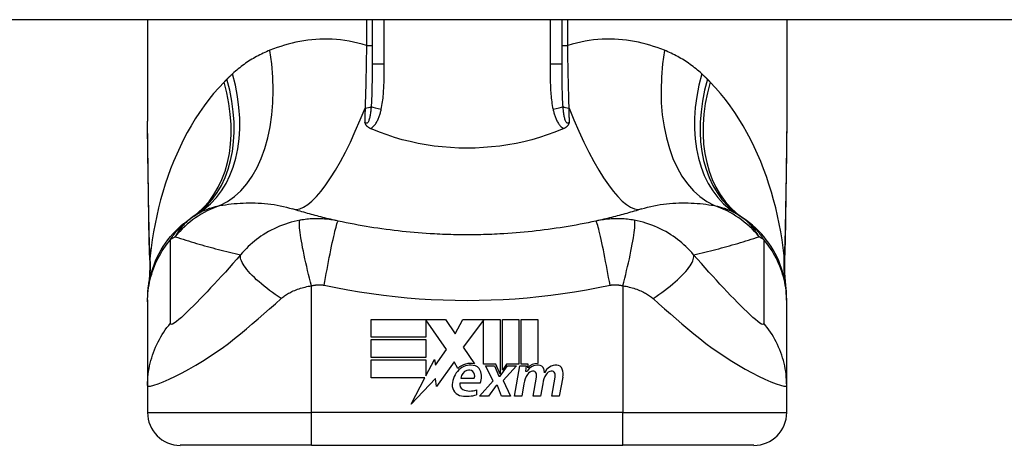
# Model space of a CAD drawing. Header units: inches. Extents: x 15 to 513, y 46 to 241.
# Tile 199 of 256: x 41.798 to 42.981, y 239.471 to 239.982. Entities that reach past the tile are written whole.
import ezdxf

# ---------------------------------------------------------------- set-up
doc = ezdxf.new("R2010")
doc.units = ezdxf.units.IN
doc.header["$MEASUREMENT"] = 0
doc.layers.add('Visible Edges(ANSI)', color=7, linetype='Continuous', lineweight=25)
doc.layers.add('Visible Tangent Edges(ANSI)', color=7, linetype='Continuous', lineweight=25)

msp = doc.modelspace()

# ---------------------------------------------------------------- linework, layer by layer
at = {"layer": 'Visible Edges(ANSI)'}
for p, q in [((69.1381, 239.982), (15.5331, 239.982)), ((41.9518, 239.982), (41.9518, 239.86)), ((42.2215, 239.982), (42.2215, 239.9286)), ((42.4498, 239.9286), (42.4498, 239.982)), ((42.7195, 239.982), (42.7195, 239.86)), ((41.9518, 239.6458), (41.9518, 239.6434)), ((41.9518, 239.6434), (41.9518, 239.543)), ((42.7195, 239.6434), (42.7195, 239.6458)), ((42.7195, 239.543), (42.7195, 239.6434)), ((42.2204, 239.6222), (42.3096, 239.6222)), ((42.2204, 239.6008), (42.2204, 239.6222)), ((42.2862, 239.6218), (42.2862, 239.6008)), ((42.3108, 239.586), (42.2862, 239.6218)), ((42.3096, 239.6222), (42.3213, 239.6048)), ((42.3213, 239.6048), (42.3306, 239.6222)), ((42.3306, 239.6222), (42.3752, 239.6222)), ((42.3552, 239.6213), (42.3308, 239.5887)), ((42.3552, 239.5683), (42.3552, 239.6213)), ((42.3752, 239.6222), (42.3752, 239.5565)), ((42.378, 239.5614), (42.378, 239.6222)), ((42.378, 239.6222), (42.3978, 239.6222)), ((42.3978, 239.6222), (42.3978, 239.5683)), ((42.4006, 239.5683), (42.4006, 239.6222)), ((42.4006, 239.6222), (42.4204, 239.6222)), ((42.4204, 239.6222), (42.4204, 239.5692)), ((42.2862, 239.6008), (42.2204, 239.6008)), ((42.2204, 239.5766), (42.2204, 239.598)), ((42.2204, 239.598), (42.2862, 239.598)), ((42.2862, 239.598), (42.2862, 239.5766)), ((42.2977, 239.5673), (42.3108, 239.586)), ((42.3308, 239.5887), (42.3446, 239.5688)), ((42.2862, 239.5766), (42.2204, 239.5766)), ((42.2204, 239.5736), (42.2862, 239.5736)), ((42.2204, 239.5522), (42.2204, 239.5736)), ((42.2862, 239.5544), (42.2964, 239.574)), ((42.2862, 239.5736), (42.2862, 239.5544)), ((42.2964, 239.574), (42.2977, 239.5673)), ((42.32, 239.5711), (42.299, 239.5417)), ((42.3246, 239.5634), (42.32, 239.5711)), ((42.3702, 239.5683), (42.3552, 239.5683)), ((42.367, 239.5486), (42.3578, 239.5664)), ((42.3578, 239.5664), (42.3686, 239.5664)), ((42.3686, 239.5664), (42.3738, 239.5541)), ((42.3752, 239.5565), (42.3702, 239.5683)), ((42.3752, 239.5541), (42.3841, 239.5664)), ((42.383, 239.5683), (42.378, 239.5614)), ((42.395, 239.5664), (42.3788, 239.5487)), ((42.3978, 239.5683), (42.383, 239.5683)), ((42.3841, 239.5664), (42.395, 239.5664)), ((42.3924, 239.53), (42.3988, 239.5664)), ((42.3988, 239.5664), (42.4064, 239.5664)), ((42.4088, 239.5683), (42.4006, 239.5683)), ((42.4064, 239.5664), (42.4058, 239.56)), ((42.4058, 239.56), (42.4077, 239.56)), ((42.4084, 239.5642), (42.4088, 239.5683)), ((42.285, 239.5522), (42.2204, 239.5522)), ((42.2685, 239.5204), (42.285, 239.5522)), ((42.2977, 239.5512), (42.2685, 239.5204)), ((42.299, 239.5417), (42.2977, 239.5512)), ((42.328, 239.5518), (42.344, 239.5518)), ((42.3506, 239.53), (42.367, 239.5486)), ((42.3738, 239.5541), (42.3752, 239.5541)), ((42.3788, 239.5487), (42.3878, 239.53)), ((42.415, 239.53), (42.419, 239.553)), ((42.4373, 239.53), (42.4414, 239.553)), ((42.4506, 239.5528), (42.4461, 239.53)), ((41.9518, 239.543), (41.9518, 239.5104)), ((42.3514, 239.5458), (42.327, 239.5458)), ((42.347, 239.5378), (42.347, 239.5318)), ((42.3704, 239.543), (42.3614, 239.53)), ((42.372, 239.543), (42.3704, 239.543)), ((42.377, 239.53), (42.372, 239.543)), ((42.4038, 239.545), (42.4012, 239.53)), ((42.4264, 239.545), (42.4238, 239.53)), ((42.7195, 239.5104), (42.7195, 239.543)), ((42.3614, 239.53), (42.3506, 239.53)), ((42.3878, 239.53), (42.377, 239.53)), ((42.4012, 239.53), (42.3924, 239.53)), ((42.4238, 239.53), (42.415, 239.53)), ((42.4461, 239.53), (42.4373, 239.53)), ((42.1486, 239.4711), (41.9911, 239.4711)), ((42.1486, 239.4711), (42.5226, 239.4711)), ((42.6801, 239.4711), (42.5226, 239.4711))]:
    msp.add_line(p, q, dxfattribs=at)
at = {"layer": 'Visible Edges(ANSI)', "flags": 128}
for points in [[(41.9532, 239.7414), (41.9527, 239.7716), (41.9523, 239.8015), (41.9519, 239.831), (41.9518, 239.86)], [(42.2197, 239.8512), (42.2192, 239.8514), (42.2187, 239.8516), (42.2183, 239.8518), (42.2179, 239.8521), (42.2175, 239.8524), (42.217, 239.8526), (42.2166, 239.8529), (42.2163, 239.8533), (42.2159, 239.8536), (42.2156, 239.8539), (42.2152, 239.8543), (42.2149, 239.8546), (42.2146, 239.855), (42.2144, 239.8554), (42.2141, 239.8557), (42.2139, 239.8561), (42.2137, 239.8565), (42.2135, 239.8569), (42.2134, 239.8572), (42.2132, 239.8576), (42.2131, 239.858), (42.2129, 239.8584), (42.2128, 239.8587), (42.2127, 239.8591)], [(42.4586, 239.8591), (42.4584, 239.8587), (42.4583, 239.8584), (42.4582, 239.858), (42.458, 239.8576), (42.4579, 239.8572), (42.4577, 239.8569), (42.4575, 239.8565), (42.4573, 239.8561), (42.4571, 239.8557), (42.4569, 239.8554), (42.4566, 239.855), (42.4563, 239.8546), (42.456, 239.8543), (42.4557, 239.8539), (42.4553, 239.8536), (42.455, 239.8533), (42.4546, 239.8529), (42.4542, 239.8526), (42.4538, 239.8524), (42.4534, 239.8521), (42.453, 239.8518), (42.4525, 239.8516), (42.4521, 239.8514), (42.4516, 239.8512)], [(42.7195, 239.86), (42.7193, 239.831), (42.719, 239.8015), (42.7185, 239.7716), (42.718, 239.7414)], [(42.2215, 239.8504), (42.2214, 239.8504), (42.2213, 239.8505), (42.2212, 239.8505), (42.2212, 239.8505), (42.2211, 239.8506), (42.221, 239.8506), (42.2209, 239.8506), (42.2209, 239.8507), (42.2208, 239.8507), (42.2207, 239.8507), (42.2206, 239.8508), (42.2206, 239.8508), (42.2205, 239.8508), (42.2204, 239.8509), (42.2203, 239.8509), (42.2203, 239.8509), (42.2202, 239.8509), (42.2201, 239.851), (42.22, 239.851), (42.22, 239.851), (42.2199, 239.8511), (42.2198, 239.8511), (42.2197, 239.8511), (42.2197, 239.8512)], [(42.4498, 239.8504), (42.4409, 239.8468), (42.4319, 239.8436), (42.4227, 239.8406), (42.4134, 239.8379), (42.4039, 239.8355), (42.3944, 239.8335), (42.3847, 239.8317), (42.3749, 239.8303), (42.3651, 239.8292), (42.3553, 239.8284), (42.3454, 239.8279), (42.3355, 239.8277), (42.3256, 239.8279), (42.3157, 239.8284), (42.3058, 239.8292), (42.296, 239.8303), (42.2863, 239.8318), (42.2767, 239.8335), (42.2672, 239.8356), (42.2578, 239.8379), (42.2485, 239.8406), (42.2394, 239.8436), (42.2303, 239.8468), (42.2215, 239.8504)], [(42.4516, 239.8512), (42.4515, 239.8511), (42.4514, 239.8511), (42.4514, 239.8511), (42.4513, 239.851), (42.4512, 239.851), (42.4511, 239.851), (42.4511, 239.8509), (42.451, 239.8509), (42.4509, 239.8509), (42.4508, 239.8509), (42.4508, 239.8508), (42.4507, 239.8508), (42.4506, 239.8508), (42.4505, 239.8507), (42.4505, 239.8507), (42.4504, 239.8507), (42.4503, 239.8506), (42.4502, 239.8506), (42.4502, 239.8506), (42.4501, 239.8505), (42.45, 239.8505), (42.45, 239.8505), (42.4499, 239.8504), (42.4498, 239.8504)], [(42.1809, 239.7403), (42.1785, 239.7408), (42.1762, 239.7414), (42.1738, 239.7419), (42.1715, 239.7424), (42.1692, 239.743), (42.1668, 239.7435), (42.1645, 239.7441), (42.1622, 239.7447), (42.1599, 239.7453), (42.1576, 239.7459), (42.1553, 239.7464), (42.153, 239.747), (42.1507, 239.7476), (42.1485, 239.7483), (42.1462, 239.7489), (42.144, 239.7495), (42.1417, 239.7501), (42.1395, 239.7508), (42.1372, 239.7514), (42.135, 239.7521), (42.1328, 239.7527), (42.1305, 239.7534), (42.1283, 239.7541), (42.1261, 239.7548)], [(42.5451, 239.7548), (42.5429, 239.7541), (42.5407, 239.7534), (42.5385, 239.7527), (42.5363, 239.7521), (42.534, 239.7514), (42.5318, 239.7508), (42.5296, 239.7501), (42.5273, 239.7495), (42.525, 239.7489), (42.5228, 239.7483), (42.5205, 239.7476), (42.5182, 239.747), (42.5159, 239.7464), (42.5137, 239.7459), (42.5114, 239.7453), (42.5091, 239.7447), (42.5067, 239.7441), (42.5044, 239.7435), (42.5021, 239.743), (42.4998, 239.7424), (42.4974, 239.7419), (42.4951, 239.7414), (42.4927, 239.7408), (42.4904, 239.7403)], [(41.9518, 239.6458), (41.9519, 239.6505), (41.9521, 239.6552), (41.9526, 239.6599), (41.9533, 239.6646), (41.9541, 239.6693), (41.9552, 239.674), (41.9564, 239.6787), (41.9579, 239.6833), (41.9595, 239.6879), (41.9614, 239.6925), (41.9634, 239.6969), (41.9656, 239.7013), (41.968, 239.7056), (41.9706, 239.7098), (41.9733, 239.7138), (41.9762, 239.7178), (41.9793, 239.7216), (41.9824, 239.7252), (41.9858, 239.7287), (41.9892, 239.7321), (41.9927, 239.7353), (41.9964, 239.7383), (42.0001, 239.7411), (42.0039, 239.7438)], [(41.9546, 239.6933), (41.9537, 239.7171), (41.9532, 239.7414)], [(42.2963, 239.7248), (42.2914, 239.725), (42.2865, 239.7254), (42.2817, 239.7257), (42.2768, 239.7261), (42.272, 239.7265), (42.2671, 239.7269), (42.2623, 239.7274), (42.2575, 239.7279), (42.2526, 239.7284), (42.2478, 239.729), (42.243, 239.7296), (42.2382, 239.7302), (42.2333, 239.7309), (42.2285, 239.7316), (42.2237, 239.7323), (42.2189, 239.7331), (42.2142, 239.7338), (42.2094, 239.7347), (42.2046, 239.7355), (42.1998, 239.7364), (42.1951, 239.7373), (42.1903, 239.7383), (42.1856, 239.7393), (42.1809, 239.7403)], [(42.4904, 239.7403), (42.4856, 239.7393), (42.4809, 239.7383), (42.4762, 239.7373), (42.4714, 239.7364), (42.4666, 239.7355), (42.4619, 239.7347), (42.4571, 239.7338), (42.4523, 239.7331), (42.4475, 239.7323), (42.4427, 239.7316), (42.4379, 239.7309), (42.4331, 239.7302), (42.4283, 239.7296), (42.4235, 239.729), (42.4186, 239.7284), (42.4138, 239.7279), (42.409, 239.7274), (42.4041, 239.7269), (42.3993, 239.7265), (42.3944, 239.7261), (42.3896, 239.7257), (42.3847, 239.7254), (42.3798, 239.725), (42.375, 239.7248)], [(42.7195, 239.6458), (42.7194, 239.6505), (42.7191, 239.6552), (42.7187, 239.6599), (42.718, 239.6646), (42.7171, 239.6693), (42.7161, 239.674), (42.7148, 239.6787), (42.7134, 239.6833), (42.7117, 239.6879), (42.7099, 239.6925), (42.7079, 239.6969), (42.7056, 239.7013), (42.7032, 239.7056), (42.7007, 239.7098), (42.6979, 239.7138), (42.695, 239.7178), (42.692, 239.7216), (42.6888, 239.7252), (42.6855, 239.7287), (42.6821, 239.7321), (42.6785, 239.7353), (42.6749, 239.7383), (42.6712, 239.7411), (42.6674, 239.7438)], [(42.718, 239.7414), (42.7175, 239.7171), (42.7167, 239.6933)], [(42.375, 239.7248), (42.3717, 239.7246), (42.3684, 239.7245), (42.3652, 239.7243), (42.3619, 239.7242), (42.3586, 239.7241), (42.3553, 239.724), (42.352, 239.7239), (42.3488, 239.7238), (42.3455, 239.7238), (42.3422, 239.7238), (42.3389, 239.7237), (42.3356, 239.7237), (42.3323, 239.7237), (42.3291, 239.7238), (42.3258, 239.7238), (42.3225, 239.7238), (42.3192, 239.7239), (42.3159, 239.724), (42.3127, 239.7241), (42.3094, 239.7242), (42.3061, 239.7243), (42.3028, 239.7245), (42.2995, 239.7246), (42.2963, 239.7248)], [(41.9546, 239.6933), (41.9545, 239.6782), (41.953, 239.663)], [(42.7167, 239.6933), (42.7167, 239.6782), (42.7182, 239.663)]]:
    msp.add_lwpolyline(points, dxfattribs=at)
at = {"layer": 'Visible Edges(ANSI)'}
for centre, radius, start, end in [((42.0729, 239.6479), 0.1181, 121.3001, 123.5208), ((42.5983, 239.6479), 0.1181, 56.4792, 58.6999), ((42.3356, 239.2513), 0.5938, 123.5208, 123.9621), ((42.3356, 239.2513), 0.5938, 56.0379, 56.4792), ((42.3442, 239.5426), 0.0265, 134.1684, 176.5646), ((42.3396, 239.5473), 0.022, 77.079, 133.1785), ((42.3396, 239.5473), 0.0199, 80.4085, 134.1684), ((42.3391, 239.5504), 0.0112, 109.3797, 172.9975), ((42.3378, 239.5541), 0.0073, 51.1652, 109.3797), ((42.3384, 239.5548), 0.00637, 331.4547, 51.1652), ((42.3421, 239.5569), 0.0101, 23.8445, 85.0802), ((42.3342, 239.5534), 0.0188, 336.1555, 23.8445), ((42.4212, 239.5514), 0.016, 89.4776, 147.4114), ((42.4152, 239.5517), 0.0084, 96.03, 147.5992), ((42.42, 239.5532), 0.016, 88.7952, 136.5849), ((42.4148, 239.5561), 0.004, 23.5571, 96.03), ((42.4213, 239.5606), 0.00676, 16.9928, 89.4776), ((42.4094, 239.557), 0.0192, 3.6169, 16.9928), ((42.4433, 239.551), 0.0164, 89.6788, 153.9508), ((42.4376, 239.5517), 0.0084, 96.1027, 147.6083), ((42.4372, 239.5561), 0.004, 23.5487, 96.1027), ((42.4433, 239.5604), 0.007, 18.4748, 89.6788), ((42.4317, 239.5565), 0.0192, 349, 18.4748), ((42.4343, 239.5396), 0.031, 147.5992, 170), ((42.4109, 239.5544), 0.0082, 350, 23.5571), ((42.457, 239.54), 0.031, 148.5584, 170.8257), ((42.4333, 239.5544), 0.0082, 349.9922, 23.5487), ((42.3309, 239.5434), 0.0132, 176.5646, 261.5605), ((42.3331, 239.544), 0.0064, 163.5261, 244.6784), ((42.3391, 239.5567), 0.0205, 244.6784, 292.5609), ((42.3349, 239.5704), 0.0405, 261.5605, 287.3343), ((41.9911, 239.5104), 0.0394, 180, 270), ((42.6801, 239.5104), 0.0394, 270, 0)]:
    msp.add_arc(centre, radius, start, end, dxfattribs=at)
at = {"layer": 'Visible Tangent Edges(ANSI)'}
for p, q in [((42.2147, 239.982), (42.2147, 239.951)), ((42.236, 239.9286), (42.236, 239.982)), ((42.4352, 239.982), (42.4352, 239.9286)), ((42.4565, 239.951), (42.4565, 239.982)), ((42.2147, 239.951), (42.2215, 239.951)), ((42.4498, 239.951), (42.4565, 239.951)), ((42.236, 239.9286), (42.2215, 239.9286)), ((42.4498, 239.9286), (42.4352, 239.9286)), ((42.1486, 239.5104), (42.1486, 239.6625)), ((42.5226, 239.6625), (42.5226, 239.5104)), ((41.9518, 239.5104), (42.1486, 239.5104)), ((42.5226, 239.5104), (42.1486, 239.5104)), ((42.1486, 239.4711), (42.1486, 239.5104)), ((42.5226, 239.4711), (42.5226, 239.5104)), ((42.5226, 239.5104), (42.7195, 239.5104))]:
    msp.add_line(p, q, dxfattribs=at)
at = {"layer": 'Visible Tangent Edges(ANSI)', "flags": 128}
for points in [[(42.2147, 239.951), (42.2095, 239.9526), (42.2043, 239.9539), (42.1992, 239.9551), (42.194, 239.9561), (42.1889, 239.957), (42.1837, 239.9576), (42.1786, 239.9581), (42.1736, 239.9584), (42.1686, 239.9586), (42.1636, 239.9586), (42.1587, 239.9585), (42.1538, 239.9582), (42.1489, 239.9578), (42.1441, 239.9573), (42.1393, 239.9566), (42.1346, 239.9558), (42.1299, 239.9548), (42.1253, 239.9538), (42.1207, 239.9526), (42.1161, 239.9513), (42.1117, 239.9499), (42.1073, 239.9485), (42.1029, 239.9469), (42.0986, 239.9452)], [(42.2147, 239.951), (42.2147, 239.9478), (42.2146, 239.9446), (42.2146, 239.9414), (42.2145, 239.9382), (42.2145, 239.935), (42.2144, 239.9318), (42.2144, 239.9286), (42.2143, 239.9254), (42.2142, 239.9222), (42.2142, 239.9191), (42.2141, 239.9159), (42.214, 239.9128), (42.214, 239.9096), (42.2139, 239.9065), (42.2138, 239.9034), (42.2138, 239.9003), (42.2137, 239.8972), (42.2136, 239.8941), (42.2135, 239.891), (42.2134, 239.8879), (42.2133, 239.8849), (42.2132, 239.8819), (42.2131, 239.8789), (42.213, 239.8759)], [(42.5726, 239.9452), (42.5684, 239.9469), (42.564, 239.9485), (42.5596, 239.9499), (42.5551, 239.9513), (42.5506, 239.9526), (42.546, 239.9538), (42.5414, 239.9548), (42.5367, 239.9558), (42.532, 239.9566), (42.5272, 239.9573), (42.5224, 239.9578), (42.5175, 239.9582), (42.5126, 239.9585), (42.5077, 239.9586), (42.5027, 239.9586), (42.4977, 239.9584), (42.4926, 239.9581), (42.4875, 239.9576), (42.4824, 239.957), (42.4773, 239.9561), (42.4721, 239.9551), (42.4669, 239.9539), (42.4617, 239.9526), (42.4565, 239.951)], [(42.4582, 239.8759), (42.4581, 239.8789), (42.458, 239.8819), (42.4579, 239.8849), (42.4578, 239.8879), (42.4578, 239.891), (42.4577, 239.8941), (42.4576, 239.8972), (42.4575, 239.9003), (42.4574, 239.9034), (42.4574, 239.9065), (42.4573, 239.9096), (42.4572, 239.9128), (42.4571, 239.9159), (42.4571, 239.9191), (42.457, 239.9222), (42.457, 239.9254), (42.4569, 239.9286), (42.4568, 239.9318), (42.4568, 239.935), (42.4567, 239.9382), (42.4567, 239.9414), (42.4566, 239.9446), (42.4566, 239.9478), (42.4565, 239.951)], [(42.0986, 239.9452), (42.0966, 239.9444), (42.0945, 239.9435), (42.0925, 239.9426), (42.0905, 239.9417), (42.0886, 239.9407), (42.0866, 239.9397), (42.0846, 239.9387), (42.0827, 239.9377), (42.0808, 239.9366), (42.0789, 239.9355), (42.077, 239.9344), (42.0751, 239.9332), (42.0732, 239.932), (42.0714, 239.9308), (42.0695, 239.9296), (42.0677, 239.9283), (42.0659, 239.927), (42.0641, 239.9256), (42.0624, 239.9243), (42.0606, 239.9229), (42.0589, 239.9215), (42.0572, 239.92), (42.0555, 239.9185), (42.0538, 239.917)], [(42.6174, 239.917), (42.6158, 239.9185), (42.6141, 239.92), (42.6124, 239.9215), (42.6106, 239.9229), (42.6089, 239.9243), (42.6071, 239.9256), (42.6053, 239.927), (42.6035, 239.9283), (42.6017, 239.9296), (42.5999, 239.9308), (42.598, 239.932), (42.5962, 239.9332), (42.5943, 239.9344), (42.5924, 239.9355), (42.5905, 239.9366), (42.5886, 239.9377), (42.5866, 239.9387), (42.5847, 239.9397), (42.5827, 239.9407), (42.5807, 239.9417), (42.5787, 239.9426), (42.5767, 239.9435), (42.5747, 239.9444), (42.5726, 239.9452)], [(42.2215, 239.9286), (42.2215, 239.9263), (42.2215, 239.9241), (42.2215, 239.9219), (42.2214, 239.9197), (42.2214, 239.9175), (42.2214, 239.9153), (42.2214, 239.9131), (42.2214, 239.9109), (42.2214, 239.9087), (42.2214, 239.9065), (42.2213, 239.9044), (42.2213, 239.9023), (42.2213, 239.9001), (42.2212, 239.898), (42.2212, 239.8959), (42.2211, 239.8938), (42.2211, 239.8917), (42.221, 239.8897), (42.2209, 239.8876), (42.2208, 239.8856), (42.2207, 239.8836), (42.2206, 239.8816), (42.2205, 239.8796), (42.2203, 239.8776)], [(42.2325, 239.8745), (42.2329, 239.8767), (42.2333, 239.8789), (42.2337, 239.8812), (42.234, 239.8834), (42.2343, 239.8857), (42.2346, 239.8879), (42.2348, 239.8902), (42.235, 239.8924), (42.2352, 239.8947), (42.2353, 239.8969), (42.2355, 239.8992), (42.2356, 239.9014), (42.2357, 239.9037), (42.2358, 239.906), (42.2358, 239.9082), (42.2359, 239.9105), (42.2359, 239.9127), (42.236, 239.915), (42.236, 239.9173), (42.236, 239.9195), (42.236, 239.9218), (42.236, 239.924), (42.236, 239.9263), (42.236, 239.9286)], [(42.4352, 239.9286), (42.4352, 239.9263), (42.4352, 239.924), (42.4352, 239.9218), (42.4353, 239.9195), (42.4353, 239.9173), (42.4353, 239.915), (42.4353, 239.9127), (42.4354, 239.9105), (42.4354, 239.9082), (42.4355, 239.906), (42.4356, 239.9037), (42.4357, 239.9014), (42.4358, 239.8992), (42.4359, 239.8969), (42.4361, 239.8947), (42.4362, 239.8924), (42.4364, 239.8902), (42.4367, 239.8879), (42.4369, 239.8857), (42.4372, 239.8834), (42.4375, 239.8812), (42.4379, 239.8789), (42.4383, 239.8767), (42.4388, 239.8745)], [(42.4509, 239.8776), (42.4508, 239.8796), (42.4506, 239.8816), (42.4505, 239.8836), (42.4504, 239.8856), (42.4503, 239.8876), (42.4503, 239.8897), (42.4502, 239.8917), (42.4501, 239.8938), (42.4501, 239.8959), (42.45, 239.898), (42.45, 239.9001), (42.4499, 239.9023), (42.4499, 239.9044), (42.4499, 239.9065), (42.4499, 239.9087), (42.4498, 239.9109), (42.4498, 239.9131), (42.4498, 239.9152), (42.4498, 239.9174), (42.4498, 239.9197), (42.4498, 239.9219), (42.4498, 239.9241), (42.4498, 239.9263), (42.4498, 239.9286)], [(42.0538, 239.917), (42.0535, 239.9167), (42.0532, 239.9165), (42.053, 239.9162), (42.0527, 239.9159), (42.0524, 239.9157), (42.0521, 239.9154), (42.0518, 239.9151), (42.0515, 239.9148), (42.0512, 239.9146), (42.0509, 239.9143), (42.0507, 239.914), (42.0504, 239.9138), (42.0501, 239.9135), (42.0498, 239.9132), (42.0495, 239.9129), (42.0492, 239.9127), (42.049, 239.9124), (42.0487, 239.9121), (42.0484, 239.9118), (42.0481, 239.9116), (42.0478, 239.9113), (42.0476, 239.911), (42.0473, 239.9107), (42.047, 239.9104)], [(42.6243, 239.9104), (42.624, 239.9107), (42.6237, 239.911), (42.6234, 239.9113), (42.6231, 239.9116), (42.6229, 239.9118), (42.6226, 239.9121), (42.6223, 239.9124), (42.622, 239.9127), (42.6217, 239.9129), (42.6214, 239.9132), (42.6212, 239.9135), (42.6209, 239.9138), (42.6206, 239.914), (42.6203, 239.9143), (42.62, 239.9146), (42.6197, 239.9148), (42.6195, 239.9151), (42.6192, 239.9154), (42.6189, 239.9157), (42.6186, 239.9159), (42.6183, 239.9162), (42.618, 239.9165), (42.6177, 239.9167), (42.6174, 239.917)], [(42.0437, 239.9071), (42.0373, 239.9003), (42.0311, 239.8933), (42.0252, 239.886), (42.0196, 239.8784), (42.0142, 239.8707), (42.009, 239.8628), (42.0041, 239.8547), (41.9994, 239.8464), (41.995, 239.838), (41.9908, 239.8294), (41.9868, 239.8206), (41.983, 239.8118), (41.9795, 239.8028), (41.9761, 239.7937), (41.973, 239.7845), (41.9701, 239.7751), (41.9674, 239.7657), (41.965, 239.7563), (41.9627, 239.7467), (41.9607, 239.7371), (41.9589, 239.7275), (41.9573, 239.7178), (41.9559, 239.7081), (41.9547, 239.6984)], [(42.047, 239.9104), (42.0469, 239.9103), (42.0467, 239.9102), (42.0466, 239.91), (42.0464, 239.9099), (42.0463, 239.9097), (42.0462, 239.9096), (42.046, 239.9095), (42.0459, 239.9093), (42.0457, 239.9092), (42.0456, 239.909), (42.0455, 239.9089), (42.0453, 239.9088), (42.0452, 239.9086), (42.045, 239.9085), (42.0449, 239.9083), (42.0448, 239.9082), (42.0446, 239.9081), (42.0445, 239.9079), (42.0444, 239.9078), (42.0442, 239.9076), (42.0441, 239.9075), (42.0439, 239.9073), (42.0438, 239.9072), (42.0437, 239.9071)], [(42.6276, 239.9071), (42.6275, 239.9072), (42.6273, 239.9073), (42.6272, 239.9075), (42.627, 239.9076), (42.6269, 239.9078), (42.6268, 239.9079), (42.6266, 239.9081), (42.6265, 239.9082), (42.6263, 239.9083), (42.6262, 239.9085), (42.6261, 239.9086), (42.6259, 239.9088), (42.6258, 239.9089), (42.6257, 239.909), (42.6255, 239.9092), (42.6254, 239.9093), (42.6252, 239.9095), (42.6251, 239.9096), (42.625, 239.9097), (42.6248, 239.9099), (42.6247, 239.91), (42.6245, 239.9102), (42.6244, 239.9103), (42.6243, 239.9104)], [(42.7166, 239.6984), (42.7154, 239.7081), (42.714, 239.7178), (42.7124, 239.7275), (42.7105, 239.7371), (42.7085, 239.7467), (42.7063, 239.7563), (42.7038, 239.7657), (42.7011, 239.7751), (42.6982, 239.7844), (42.6951, 239.7937), (42.6918, 239.8028), (42.6883, 239.8117), (42.6845, 239.8206), (42.6805, 239.8293), (42.6763, 239.8379), (42.6718, 239.8464), (42.6672, 239.8546), (42.6622, 239.8628), (42.6571, 239.8707), (42.6517, 239.8784), (42.646, 239.886), (42.6401, 239.8933), (42.634, 239.9003), (42.6276, 239.9071)], [(42.2203, 239.8776), (42.2202, 239.8763), (42.2201, 239.8749), (42.22, 239.8735), (42.2198, 239.8722), (42.2196, 239.8709), (42.2195, 239.8696), (42.2193, 239.8683), (42.2191, 239.867), (42.2189, 239.8658), (42.2186, 239.8647), (42.2183, 239.8636), (42.2181, 239.8625), (42.2177, 239.8615), (42.2174, 239.8605), (42.217, 239.8597), (42.2166, 239.8589), (42.2162, 239.8584), (42.2157, 239.8579), (42.2152, 239.8577), (42.2147, 239.8576), (42.2142, 239.8577), (42.2137, 239.858), (42.2132, 239.8585), (42.2127, 239.8591)], [(42.213, 239.8759), (42.213, 239.8752), (42.213, 239.8745), (42.213, 239.8737), (42.213, 239.873), (42.213, 239.8723), (42.213, 239.8716), (42.2129, 239.8709), (42.2129, 239.8702), (42.2129, 239.8695), (42.2129, 239.8688), (42.2129, 239.8681), (42.2129, 239.8674), (42.2129, 239.8667), (42.2128, 239.866), (42.2128, 239.8653), (42.2128, 239.8647), (42.2128, 239.864), (42.2128, 239.8633), (42.2128, 239.8626), (42.2128, 239.8619), (42.2127, 239.8612), (42.2127, 239.8605), (42.2127, 239.8598), (42.2127, 239.8591)], [(42.2197, 239.8512), (42.2206, 239.8518), (42.2215, 239.8524), (42.2224, 239.8532), (42.2232, 239.854), (42.224, 239.8548), (42.2247, 239.8557), (42.2254, 239.8566), (42.2261, 239.8575), (42.2267, 239.8585), (42.2272, 239.8595), (42.2277, 239.8605), (42.2282, 239.8615), (42.2287, 239.8625), (42.2292, 239.8636), (42.2296, 239.8647), (42.23, 239.8657), (42.2304, 239.8668), (42.2307, 239.8679), (42.2311, 239.869), (42.2314, 239.8701), (42.2317, 239.8712), (42.232, 239.8723), (42.2322, 239.8734), (42.2325, 239.8745)], [(42.4388, 239.8745), (42.439, 239.8734), (42.4393, 239.8723), (42.4396, 239.8712), (42.4399, 239.8701), (42.4402, 239.869), (42.4405, 239.8679), (42.4409, 239.8668), (42.4413, 239.8657), (42.4417, 239.8647), (42.4421, 239.8636), (42.4425, 239.8625), (42.443, 239.8615), (42.4435, 239.8605), (42.444, 239.8595), (42.4446, 239.8585), (42.4452, 239.8575), (42.4458, 239.8566), (42.4465, 239.8557), (42.4472, 239.8548), (42.448, 239.854), (42.4488, 239.8532), (42.4497, 239.8524), (42.4506, 239.8518), (42.4516, 239.8512)], [(42.4586, 239.8591), (42.4581, 239.8585), (42.4576, 239.858), (42.4571, 239.8577), (42.4566, 239.8576), (42.4561, 239.8577), (42.4556, 239.8579), (42.4551, 239.8584), (42.4547, 239.8589), (42.4542, 239.8597), (42.4539, 239.8605), (42.4535, 239.8615), (42.4532, 239.8625), (42.4529, 239.8636), (42.4526, 239.8647), (42.4524, 239.8658), (42.4522, 239.867), (42.452, 239.8683), (42.4518, 239.8696), (42.4516, 239.8709), (42.4514, 239.8722), (42.4513, 239.8735), (42.4512, 239.8749), (42.451, 239.8763), (42.4509, 239.8776)], [(42.4586, 239.8591), (42.4585, 239.8598), (42.4585, 239.8605), (42.4585, 239.8612), (42.4585, 239.8619), (42.4585, 239.8626), (42.4585, 239.8633), (42.4585, 239.864), (42.4584, 239.8647), (42.4584, 239.8653), (42.4584, 239.866), (42.4584, 239.8667), (42.4584, 239.8674), (42.4584, 239.8681), (42.4584, 239.8688), (42.4583, 239.8695), (42.4583, 239.8702), (42.4583, 239.8709), (42.4583, 239.8716), (42.4583, 239.8723), (42.4583, 239.873), (42.4583, 239.8737), (42.4582, 239.8745), (42.4582, 239.8752), (42.4582, 239.8759)], [(41.9534, 239.742), (41.9533, 239.7471), (41.9532, 239.7521), (41.9531, 239.7571), (41.953, 239.7621), (41.953, 239.7671), (41.9529, 239.7721), (41.9528, 239.7771), (41.9527, 239.782), (41.9526, 239.787), (41.9525, 239.7919), (41.9524, 239.7969), (41.9523, 239.8018), (41.9523, 239.8067), (41.9522, 239.8116), (41.9521, 239.8165), (41.9521, 239.8214), (41.952, 239.8263), (41.9519, 239.8312), (41.9519, 239.836), (41.9518, 239.8408), (41.9518, 239.8456), (41.9518, 239.8505), (41.9518, 239.8552), (41.9518, 239.86)], [(42.7195, 239.86), (42.7195, 239.8552), (42.7195, 239.8505), (42.7194, 239.8456), (42.7194, 239.8408), (42.7194, 239.836), (42.7193, 239.8312), (42.7193, 239.8263), (42.7192, 239.8214), (42.7191, 239.8165), (42.7191, 239.8116), (42.719, 239.8067), (42.7189, 239.8018), (42.7188, 239.7969), (42.7187, 239.7919), (42.7187, 239.787), (42.7186, 239.782), (42.7185, 239.7771), (42.7184, 239.7721), (42.7183, 239.7671), (42.7182, 239.7621), (42.7181, 239.7571), (42.718, 239.7521), (42.7179, 239.7471), (42.7179, 239.742)], [(42.0386, 239.7588), (42.042, 239.7594), (42.0454, 239.7599), (42.0488, 239.7604), (42.0523, 239.7608), (42.0558, 239.7612), (42.0593, 239.7615), (42.0629, 239.7617), (42.0665, 239.7619), (42.0701, 239.7621), (42.0738, 239.7621), (42.0774, 239.7621), (42.0811, 239.762), (42.0848, 239.7619), (42.0886, 239.7617), (42.0923, 239.7614), (42.0961, 239.761), (42.0999, 239.7605), (42.1037, 239.76), (42.1074, 239.7593), (42.1112, 239.7586), (42.115, 239.7578), (42.1187, 239.7569), (42.1224, 239.7559), (42.1261, 239.7548)], [(42.5451, 239.7548), (42.5488, 239.7559), (42.5525, 239.7569), (42.5563, 239.7578), (42.56, 239.7586), (42.5638, 239.7593), (42.5676, 239.76), (42.5714, 239.7605), (42.5752, 239.761), (42.5789, 239.7614), (42.5827, 239.7617), (42.5864, 239.7619), (42.5901, 239.762), (42.5938, 239.7621), (42.5975, 239.7621), (42.6011, 239.7621), (42.6048, 239.7619), (42.6084, 239.7617), (42.6119, 239.7615), (42.6155, 239.7612), (42.619, 239.7608), (42.6225, 239.7604), (42.6259, 239.7599), (42.6293, 239.7594), (42.6326, 239.7588)], [(42.0116, 239.7488), (42.0125, 239.7494), (42.0135, 239.7499), (42.0145, 239.7505), (42.0155, 239.751), (42.0165, 239.7515), (42.0175, 239.752), (42.0186, 239.7525), (42.0196, 239.753), (42.0207, 239.7534), (42.0218, 239.7539), (42.0229, 239.7543), (42.024, 239.7547), (42.0251, 239.7552), (42.0263, 239.7556), (42.0275, 239.7559), (42.0286, 239.7563), (42.0298, 239.7567), (42.031, 239.757), (42.0323, 239.7573), (42.0335, 239.7577), (42.0348, 239.758), (42.036, 239.7583), (42.0373, 239.7585), (42.0386, 239.7588)], [(42.6326, 239.7588), (42.6339, 239.7585), (42.6352, 239.7583), (42.6365, 239.758), (42.6377, 239.7577), (42.639, 239.7573), (42.6402, 239.757), (42.6414, 239.7567), (42.6426, 239.7563), (42.6438, 239.7559), (42.645, 239.7556), (42.6461, 239.7552), (42.6472, 239.7547), (42.6484, 239.7543), (42.6495, 239.7539), (42.6506, 239.7534), (42.6516, 239.753), (42.6527, 239.7525), (42.6537, 239.752), (42.6548, 239.7515), (42.6558, 239.751), (42.6568, 239.7505), (42.6578, 239.7499), (42.6587, 239.7494), (42.6597, 239.7488)], [(41.9532, 239.7414), (41.9532, 239.7415), (41.9532, 239.7415), (41.9532, 239.7415), (41.9532, 239.7415), (41.9532, 239.7416), (41.9532, 239.7416), (41.9532, 239.7416), (41.9532, 239.7416), (41.9533, 239.7417), (41.9533, 239.7417), (41.9533, 239.7417), (41.9533, 239.7417), (41.9533, 239.7418), (41.9533, 239.7418), (41.9533, 239.7418), (41.9533, 239.7418), (41.9533, 239.7419), (41.9533, 239.7419), (41.9533, 239.7419), (41.9533, 239.7419), (41.9534, 239.742), (41.9534, 239.742), (41.9534, 239.742), (41.9534, 239.742)], [(41.9547, 239.6984), (41.9546, 239.7002), (41.9545, 239.702), (41.9545, 239.7037), (41.9544, 239.7055), (41.9543, 239.7073), (41.9542, 239.7091), (41.9542, 239.7109), (41.9541, 239.7127), (41.9541, 239.7145), (41.954, 239.7164), (41.9539, 239.7182), (41.9539, 239.72), (41.9538, 239.7218), (41.9538, 239.7236), (41.9537, 239.7255), (41.9537, 239.7273), (41.9536, 239.7291), (41.9536, 239.731), (41.9536, 239.7328), (41.9535, 239.7346), (41.9535, 239.7365), (41.9535, 239.7383), (41.9534, 239.7402), (41.9534, 239.742)], [(41.9793, 239.718), (41.9803, 239.7195), (41.9813, 239.7209), (41.9823, 239.7224), (41.9833, 239.7237), (41.9843, 239.7251), (41.9853, 239.7264), (41.9863, 239.7276), (41.9873, 239.7288), (41.9884, 239.73), (41.9894, 239.7311), (41.9904, 239.7322), (41.9914, 239.7333), (41.9924, 239.7343), (41.9935, 239.7353), (41.9945, 239.7363), (41.9955, 239.7373), (41.9966, 239.7382), (41.9976, 239.7391), (41.9986, 239.7399), (41.9997, 239.7407), (42.0007, 239.7415), (42.0018, 239.7423), (42.0028, 239.7431), (42.0039, 239.7438)], [(42.0077, 239.7463), (42.0063, 239.7454), (42.005, 239.7445), (42.0037, 239.7435), (42.0025, 239.7426), (42.0013, 239.7416), (42.0002, 239.7406), (41.999, 239.7396), (41.998, 239.7386), (41.9969, 239.7376), (41.9959, 239.7365), (41.995, 239.7355), (41.994, 239.7345), (41.9931, 239.7334), (41.9922, 239.7324), (41.9914, 239.7313), (41.9906, 239.7302), (41.9898, 239.7292), (41.989, 239.7281), (41.9883, 239.727), (41.9876, 239.7259), (41.9869, 239.7248), (41.9862, 239.7237), (41.9856, 239.7226), (41.985, 239.7215)], [(42.1349, 239.7412), (42.1313, 239.7406), (42.1278, 239.7398), (42.1243, 239.7389), (42.1208, 239.7378), (42.1173, 239.7367), (42.1138, 239.7355), (42.1104, 239.7341), (42.107, 239.7327), (42.1037, 239.7311), (42.1004, 239.7295), (42.0971, 239.7277), (42.0938, 239.7258), (42.0907, 239.7238), (42.088, 239.722), (42.0853, 239.7201), (42.0827, 239.7182), (42.0802, 239.7162), (42.0777, 239.7141), (42.0752, 239.7119), (42.0728, 239.7097), (42.0705, 239.7073), (42.0681, 239.7049), (42.0659, 239.7024), (42.0636, 239.6998)], [(42.1486, 239.6625), (42.1475, 239.667), (42.1463, 239.6716), (42.1451, 239.6763), (42.144, 239.6809), (42.1429, 239.6857), (42.1418, 239.6903), (42.1408, 239.695), (42.1398, 239.6995), (42.1389, 239.704), (42.138, 239.7083), (42.1373, 239.7124), (42.1366, 239.7163), (42.1359, 239.72), (42.1354, 239.7235), (42.1349, 239.7266), (42.1346, 239.7295), (42.1343, 239.732), (42.1342, 239.7343), (42.1341, 239.7362), (42.1341, 239.7378), (42.1342, 239.7391), (42.1343, 239.7401), (42.1346, 239.7408), (42.1349, 239.7412)], [(42.1809, 239.7403), (42.1791, 239.7407), (42.1773, 239.741), (42.1755, 239.7414), (42.1736, 239.7417), (42.1718, 239.7419), (42.17, 239.7422), (42.1681, 239.7424), (42.1663, 239.7426), (42.1644, 239.7427), (42.1626, 239.7428), (42.1607, 239.7429), (42.1588, 239.743), (42.1569, 239.743), (42.155, 239.7431), (42.1531, 239.743), (42.1512, 239.743), (42.1492, 239.7429), (42.1471, 239.7428), (42.1451, 239.7426), (42.1431, 239.7424), (42.1411, 239.7422), (42.139, 239.7419), (42.137, 239.7416), (42.1349, 239.7412)], [(42.164, 239.6632), (42.1648, 239.6678), (42.1656, 239.6725), (42.1665, 239.6773), (42.1674, 239.6822), (42.1683, 239.687), (42.1692, 239.6918), (42.1701, 239.6965), (42.1711, 239.7011), (42.172, 239.7056), (42.1729, 239.71), (42.1737, 239.7141), (42.1746, 239.718), (42.1754, 239.7216), (42.1762, 239.725), (42.1769, 239.728), (42.1776, 239.7307), (42.1782, 239.7331), (42.1787, 239.7351), (42.1792, 239.7368), (42.1797, 239.7381), (42.1801, 239.7391), (42.1804, 239.7398), (42.1807, 239.7402), (42.1809, 239.7403)], [(42.5364, 239.7412), (42.5343, 239.7416), (42.5322, 239.7419), (42.5302, 239.7422), (42.5282, 239.7424), (42.5261, 239.7426), (42.5241, 239.7428), (42.5221, 239.7429), (42.5201, 239.743), (42.5181, 239.743), (42.5162, 239.7431), (42.5143, 239.743), (42.5124, 239.743), (42.5106, 239.7429), (42.5087, 239.7428), (42.5068, 239.7427), (42.505, 239.7426), (42.5031, 239.7424), (42.5013, 239.7422), (42.4995, 239.7419), (42.4976, 239.7417), (42.4958, 239.7414), (42.494, 239.741), (42.4922, 239.7407), (42.4904, 239.7403)], [(42.5073, 239.6632), (42.5065, 239.6678), (42.5056, 239.6725), (42.5048, 239.6773), (42.5039, 239.6822), (42.503, 239.687), (42.502, 239.6918), (42.5011, 239.6965), (42.5002, 239.7011), (42.4993, 239.7056), (42.4984, 239.71), (42.4975, 239.7141), (42.4967, 239.718), (42.4959, 239.7216), (42.4951, 239.725), (42.4944, 239.728), (42.4937, 239.7307), (42.4931, 239.7331), (42.4925, 239.7351), (42.492, 239.7368), (42.4916, 239.7381), (42.4912, 239.7391), (42.4909, 239.7398), (42.4906, 239.7402), (42.4904, 239.7403)], [(42.5226, 239.6625), (42.5238, 239.667), (42.525, 239.6716), (42.5261, 239.6763), (42.5272, 239.6809), (42.5283, 239.6857), (42.5294, 239.6903), (42.5305, 239.695), (42.5314, 239.6995), (42.5324, 239.704), (42.5332, 239.7083), (42.534, 239.7124), (42.5347, 239.7163), (42.5353, 239.72), (42.5359, 239.7235), (42.5363, 239.7266), (42.5367, 239.7295), (42.5369, 239.732), (42.5371, 239.7343), (42.5372, 239.7362), (42.5372, 239.7378), (42.5371, 239.7391), (42.5369, 239.7401), (42.5367, 239.7408), (42.5364, 239.7412)], [(42.6076, 239.6998), (42.6054, 239.7024), (42.6031, 239.7049), (42.6008, 239.7073), (42.5984, 239.7097), (42.596, 239.7119), (42.5936, 239.7141), (42.5911, 239.7162), (42.5885, 239.7182), (42.5859, 239.7201), (42.5833, 239.722), (42.5805, 239.7238), (42.5775, 239.7258), (42.5742, 239.7277), (42.5709, 239.7295), (42.5676, 239.7311), (42.5642, 239.7327), (42.5608, 239.7341), (42.5574, 239.7355), (42.554, 239.7367), (42.5505, 239.7378), (42.547, 239.7389), (42.5434, 239.7398), (42.5399, 239.7406), (42.5364, 239.7412)], [(42.6862, 239.7215), (42.6856, 239.7226), (42.685, 239.7237), (42.6844, 239.7248), (42.6837, 239.7259), (42.683, 239.727), (42.6822, 239.7281), (42.6815, 239.7292), (42.6807, 239.7302), (42.6799, 239.7313), (42.679, 239.7324), (42.6781, 239.7334), (42.6772, 239.7345), (42.6763, 239.7355), (42.6753, 239.7365), (42.6743, 239.7376), (42.6733, 239.7386), (42.6722, 239.7396), (42.6711, 239.7406), (42.6699, 239.7416), (42.6687, 239.7426), (42.6675, 239.7435), (42.6662, 239.7445), (42.6649, 239.7454), (42.6636, 239.7463)], [(42.6674, 239.7438), (42.6684, 239.7431), (42.6695, 239.7423), (42.6705, 239.7415), (42.6716, 239.7407), (42.6726, 239.7399), (42.6736, 239.7391), (42.6747, 239.7382), (42.6757, 239.7373), (42.6768, 239.7363), (42.6778, 239.7353), (42.6788, 239.7343), (42.6798, 239.7333), (42.6809, 239.7322), (42.6819, 239.7311), (42.6829, 239.73), (42.6839, 239.7288), (42.6849, 239.7276), (42.6859, 239.7264), (42.6869, 239.7251), (42.6879, 239.7237), (42.6889, 239.7224), (42.6899, 239.7209), (42.6909, 239.7195), (42.6919, 239.718)], [(42.7179, 239.742), (42.7178, 239.7402), (42.7178, 239.7383), (42.7178, 239.7365), (42.7177, 239.7346), (42.7177, 239.7328), (42.7176, 239.731), (42.7176, 239.7291), (42.7176, 239.7273), (42.7175, 239.7255), (42.7175, 239.7236), (42.7174, 239.7218), (42.7174, 239.72), (42.7173, 239.7182), (42.7173, 239.7164), (42.7172, 239.7145), (42.7171, 239.7127), (42.7171, 239.7109), (42.717, 239.7091), (42.7169, 239.7073), (42.7169, 239.7055), (42.7168, 239.7037), (42.7167, 239.702), (42.7166, 239.7002), (42.7166, 239.6984)], [(42.718, 239.7414), (42.718, 239.7415), (42.718, 239.7415), (42.718, 239.7415), (42.718, 239.7415), (42.718, 239.7416), (42.718, 239.7416), (42.718, 239.7416), (42.718, 239.7416), (42.718, 239.7417), (42.718, 239.7417), (42.718, 239.7417), (42.718, 239.7417), (42.718, 239.7418), (42.718, 239.7418), (42.718, 239.7418), (42.718, 239.7418), (42.7179, 239.7419), (42.7179, 239.7419), (42.7179, 239.7419), (42.7179, 239.7419), (42.7179, 239.742), (42.7179, 239.742), (42.7179, 239.742), (42.7179, 239.742)], [(41.9518, 239.6434), (41.9518, 239.6467), (41.952, 239.65), (41.9522, 239.6534), (41.9525, 239.6567), (41.953, 239.6601), (41.9535, 239.6634), (41.9542, 239.6667), (41.9549, 239.67), (41.9558, 239.6733), (41.9567, 239.6766), (41.9577, 239.6799), (41.9589, 239.6831), (41.9601, 239.6863), (41.9614, 239.6894), (41.9629, 239.6925), (41.9644, 239.6956), (41.966, 239.6986), (41.9676, 239.7015), (41.9694, 239.7044), (41.9712, 239.7073), (41.9732, 239.71), (41.9752, 239.7128), (41.9772, 239.7154), (41.9793, 239.718)], [(41.9793, 239.6175), (41.9793, 239.6217), (41.9793, 239.6259), (41.9793, 239.63), (41.9793, 239.6342), (41.9793, 239.6384), (41.9793, 239.6426), (41.9793, 239.6468), (41.9793, 239.651), (41.9793, 239.6552), (41.9793, 239.6593), (41.9793, 239.6635), (41.9793, 239.6677), (41.9793, 239.6719), (41.9793, 239.6761), (41.9793, 239.6803), (41.9793, 239.6845), (41.9793, 239.6886), (41.9793, 239.6928), (41.9793, 239.697), (41.9793, 239.7012), (41.9793, 239.7054), (41.9793, 239.7096), (41.9793, 239.7138), (41.9793, 239.718)], [(41.985, 239.7215), (41.9882, 239.7205), (41.9913, 239.7195), (41.9945, 239.7184), (41.9977, 239.7174), (42.0009, 239.7164), (42.0041, 239.7154), (42.0073, 239.7145), (42.0106, 239.7135), (42.0138, 239.7125), (42.0171, 239.7116), (42.0203, 239.7107), (42.0236, 239.7098), (42.0269, 239.7089), (42.0302, 239.708), (42.0335, 239.7071), (42.0368, 239.7062), (42.0401, 239.7054), (42.0434, 239.7046), (42.0468, 239.7037), (42.0501, 239.7029), (42.0535, 239.7021), (42.0569, 239.7013), (42.0602, 239.7006), (42.0636, 239.6998)], [(42.6076, 239.6998), (42.611, 239.7006), (42.6144, 239.7013), (42.6178, 239.7021), (42.6211, 239.7029), (42.6245, 239.7037), (42.6278, 239.7046), (42.6312, 239.7054), (42.6345, 239.7062), (42.6378, 239.7071), (42.6411, 239.708), (42.6444, 239.7089), (42.6477, 239.7098), (42.6509, 239.7107), (42.6542, 239.7116), (42.6575, 239.7125), (42.6607, 239.7135), (42.6639, 239.7145), (42.6671, 239.7154), (42.6704, 239.7164), (42.6735, 239.7174), (42.6767, 239.7184), (42.6799, 239.7195), (42.6831, 239.7205), (42.6862, 239.7215)], [(42.7195, 239.6434), (42.7194, 239.6467), (42.7193, 239.65), (42.719, 239.6534), (42.7187, 239.6567), (42.7183, 239.6601), (42.7177, 239.6634), (42.7171, 239.6667), (42.7163, 239.67), (42.7155, 239.6733), (42.7146, 239.6766), (42.7135, 239.6799), (42.7124, 239.6831), (42.7111, 239.6863), (42.7098, 239.6894), (42.7084, 239.6925), (42.7069, 239.6956), (42.7053, 239.6986), (42.7036, 239.7015), (42.7019, 239.7044), (42.7, 239.7073), (42.6981, 239.71), (42.6961, 239.7128), (42.694, 239.7154), (42.6919, 239.718)], [(42.6919, 239.718), (42.6919, 239.7138), (42.6919, 239.7096), (42.6919, 239.7054), (42.6919, 239.7012), (42.6919, 239.697), (42.6919, 239.6928), (42.6919, 239.6886), (42.6919, 239.6845), (42.6919, 239.6803), (42.6919, 239.6761), (42.6919, 239.6719), (42.6919, 239.6677), (42.6919, 239.6635), (42.6919, 239.6593), (42.6919, 239.6552), (42.6919, 239.651), (42.6919, 239.6468), (42.6919, 239.6426), (42.6919, 239.6384), (42.6919, 239.6342), (42.6919, 239.63), (42.6919, 239.6258), (42.6919, 239.6217), (42.6919, 239.6175)], [(41.9547, 239.6984), (41.9547, 239.6982), (41.9547, 239.6981), (41.9547, 239.6979), (41.9547, 239.6977), (41.9547, 239.6976), (41.9547, 239.6974), (41.9547, 239.6973), (41.9547, 239.6971), (41.9547, 239.697), (41.9546, 239.6968), (41.9546, 239.6967), (41.9546, 239.6966), (41.9546, 239.6964), (41.9546, 239.6963), (41.9546, 239.6962), (41.9546, 239.6961), (41.9546, 239.696), (41.9546, 239.6959), (41.9546, 239.6958), (41.9546, 239.6957), (41.9546, 239.6956), (41.9546, 239.6956), (41.9546, 239.6955), (41.9546, 239.6954)], [(41.9546, 239.6954), (41.9546, 239.6953), (41.9546, 239.6952), (41.9546, 239.6952), (41.9546, 239.6951), (41.9546, 239.695), (41.9546, 239.6949), (41.9546, 239.6948), (41.9546, 239.6947), (41.9546, 239.6946), (41.9546, 239.6946), (41.9546, 239.6945), (41.9546, 239.6944), (41.9546, 239.6943), (41.9546, 239.6942), (41.9546, 239.6941), (41.9546, 239.694), (41.9546, 239.6939), (41.9546, 239.6939), (41.9546, 239.6938), (41.9546, 239.6937), (41.9546, 239.6936), (41.9546, 239.6935), (41.9546, 239.6934), (41.9546, 239.6933)], [(42.0636, 239.6998), (42.059, 239.6945), (42.0543, 239.6892), (42.0497, 239.6841), (42.0452, 239.6791), (42.0407, 239.6741), (42.0362, 239.6693), (42.0319, 239.6646), (42.0275, 239.6599), (42.0233, 239.6554), (42.0191, 239.651), (42.015, 239.6467), (42.0109, 239.6426), (42.007, 239.6386), (42.0031, 239.6347), (41.9994, 239.6311), (41.9958, 239.6277), (41.9924, 239.6246), (41.9893, 239.6219), (41.9864, 239.6195), (41.9839, 239.6178), (41.9819, 239.6166), (41.9804, 239.6161), (41.9796, 239.6164), (41.9793, 239.6175)], [(42.1122, 239.6471), (42.1087, 239.6495), (42.1052, 239.6519), (42.1018, 239.6544), (42.0984, 239.6569), (42.0951, 239.6595), (42.0918, 239.6621), (42.0887, 239.6647), (42.0857, 239.6673), (42.0828, 239.6699), (42.0801, 239.6724), (42.0775, 239.675), (42.0752, 239.6775), (42.073, 239.6799), (42.0711, 239.6822), (42.0693, 239.6845), (42.0678, 239.6867), (42.0665, 239.6887), (42.0654, 239.6907), (42.0646, 239.6925), (42.064, 239.6942), (42.0636, 239.6958), (42.0634, 239.6973), (42.0634, 239.6986), (42.0636, 239.6998)], [(42.5591, 239.6471), (42.5626, 239.6495), (42.566, 239.6519), (42.5695, 239.6544), (42.5729, 239.6569), (42.5762, 239.6595), (42.5794, 239.6621), (42.5826, 239.6647), (42.5856, 239.6673), (42.5885, 239.6699), (42.5912, 239.6724), (42.5937, 239.675), (42.5961, 239.6775), (42.5982, 239.6799), (42.6002, 239.6822), (42.6019, 239.6845), (42.6035, 239.6867), (42.6047, 239.6887), (42.6058, 239.6907), (42.6067, 239.6925), (42.6073, 239.6942), (42.6077, 239.6958), (42.6078, 239.6973), (42.6078, 239.6986), (42.6076, 239.6998)], [(42.6919, 239.6175), (42.6917, 239.6164), (42.6908, 239.6161), (42.6894, 239.6166), (42.6873, 239.6178), (42.6849, 239.6195), (42.682, 239.6219), (42.6788, 239.6246), (42.6755, 239.6277), (42.6719, 239.6311), (42.6681, 239.6347), (42.6643, 239.6386), (42.6603, 239.6426), (42.6563, 239.6467), (42.6522, 239.651), (42.648, 239.6554), (42.6437, 239.6599), (42.6394, 239.6646), (42.635, 239.6693), (42.6306, 239.6741), (42.6261, 239.6791), (42.6216, 239.6841), (42.617, 239.6892), (42.6123, 239.6945), (42.6076, 239.6998)], [(42.7167, 239.6954), (42.7167, 239.6955), (42.7167, 239.6956), (42.7167, 239.6956), (42.7166, 239.6957), (42.7166, 239.6958), (42.7166, 239.6959), (42.7166, 239.696), (42.7166, 239.6961), (42.7166, 239.6962), (42.7166, 239.6963), (42.7166, 239.6964), (42.7166, 239.6966), (42.7166, 239.6967), (42.7166, 239.6968), (42.7166, 239.697), (42.7166, 239.6971), (42.7166, 239.6973), (42.7166, 239.6974), (42.7166, 239.6976), (42.7166, 239.6977), (42.7166, 239.6979), (42.7166, 239.6981), (42.7166, 239.6982), (42.7166, 239.6984)], [(42.7167, 239.6933), (42.7167, 239.6934), (42.7167, 239.6935), (42.7167, 239.6936), (42.7167, 239.6937), (42.7167, 239.6938), (42.7167, 239.6939), (42.7167, 239.6939), (42.7167, 239.694), (42.7167, 239.6941), (42.7167, 239.6942), (42.7167, 239.6943), (42.7167, 239.6944), (42.7167, 239.6945), (42.7167, 239.6946), (42.7167, 239.6946), (42.7167, 239.6947), (42.7167, 239.6948), (42.7167, 239.6949), (42.7167, 239.695), (42.7167, 239.6951), (42.7167, 239.6952), (42.7167, 239.6952), (42.7167, 239.6953), (42.7167, 239.6954)], [(42.1122, 239.6471), (42.1132, 239.648), (42.1142, 239.6488), (42.1153, 239.6497), (42.1164, 239.6505), (42.1175, 239.6513), (42.1187, 239.6521), (42.1199, 239.6528), (42.1212, 239.6535), (42.1225, 239.6542), (42.1238, 239.6549), (42.1252, 239.6556), (42.1268, 239.6563), (42.1285, 239.657), (42.1302, 239.6577), (42.1319, 239.6584), (42.1337, 239.659), (42.1354, 239.6595), (42.1373, 239.6601), (42.1391, 239.6606), (42.141, 239.661), (42.1429, 239.6615), (42.1448, 239.6619), (42.1467, 239.6622), (42.1486, 239.6625)], [(42.1486, 239.6625), (42.1493, 239.6627), (42.15, 239.6629), (42.1506, 239.663), (42.1513, 239.6631), (42.1519, 239.6632), (42.1526, 239.6633), (42.1533, 239.6634), (42.154, 239.6635), (42.1546, 239.6636), (42.1552, 239.6636), (42.1559, 239.6637), (42.1565, 239.6637), (42.1571, 239.6637), (42.1578, 239.6637), (42.1584, 239.6637), (42.159, 239.6637), (42.1596, 239.6637), (42.1602, 239.6636), (42.1609, 239.6636), (42.1615, 239.6635), (42.1621, 239.6635), (42.1627, 239.6634), (42.1633, 239.6633), (42.164, 239.6632)], [(42.164, 239.6632), (42.1781, 239.6604), (42.1923, 239.6577), (42.2065, 239.6553), (42.2207, 239.6531), (42.235, 239.6512), (42.2493, 239.6496), (42.2637, 239.6482), (42.278, 239.647), (42.2924, 239.6461), (42.3068, 239.6455), (42.3212, 239.6451), (42.3356, 239.645), (42.35, 239.6451), (42.3644, 239.6455), (42.3788, 239.6461), (42.3932, 239.647), (42.4076, 239.6482), (42.4219, 239.6496), (42.4363, 239.6512), (42.4505, 239.6531), (42.4648, 239.6553), (42.479, 239.6577), (42.4932, 239.6604), (42.5073, 239.6632)], [(42.5073, 239.6632), (42.5079, 239.6633), (42.5085, 239.6634), (42.5091, 239.6635), (42.5098, 239.6635), (42.5104, 239.6636), (42.511, 239.6636), (42.5116, 239.6637), (42.5123, 239.6637), (42.5129, 239.6637), (42.5135, 239.6637), (42.5141, 239.6637), (42.5148, 239.6637), (42.5154, 239.6637), (42.516, 239.6636), (42.5167, 239.6636), (42.5173, 239.6635), (42.518, 239.6634), (42.5186, 239.6633), (42.5193, 239.6632), (42.52, 239.6631), (42.5206, 239.663), (42.5213, 239.6629), (42.522, 239.6627), (42.5226, 239.6625)], [(42.5226, 239.6625), (42.5246, 239.6622), (42.5265, 239.6619), (42.5284, 239.6615), (42.5303, 239.661), (42.5321, 239.6606), (42.534, 239.6601), (42.5358, 239.6595), (42.5376, 239.659), (42.5394, 239.6584), (42.5411, 239.6577), (42.5428, 239.657), (42.5445, 239.6563), (42.5461, 239.6556), (42.5474, 239.6549), (42.5488, 239.6542), (42.5501, 239.6535), (42.5513, 239.6528), (42.5525, 239.6521), (42.5537, 239.6513), (42.5549, 239.6505), (42.556, 239.6497), (42.557, 239.6488), (42.5581, 239.648), (42.5591, 239.6471)], [(41.9518, 239.543), (41.9526, 239.5422), (41.9551, 239.5422), (41.9591, 239.5432), (41.9644, 239.5449), (41.9707, 239.5474), (41.9778, 239.5504), (41.9854, 239.554), (41.9934, 239.558), (42.0014, 239.5624), (42.0096, 239.5671), (42.0176, 239.572), (42.0256, 239.5771), (42.0335, 239.5824), (42.0412, 239.5878), (42.0488, 239.5934), (42.0562, 239.5991), (42.0634, 239.6049), (42.0706, 239.6107), (42.0776, 239.6167), (42.0846, 239.6227), (42.0915, 239.6287), (42.0984, 239.6348), (42.1053, 239.641), (42.1122, 239.6471)], [(42.5591, 239.6471), (42.566, 239.641), (42.5729, 239.6348), (42.5798, 239.6287), (42.5867, 239.6227), (42.5936, 239.6167), (42.6007, 239.6107), (42.6078, 239.6049), (42.6151, 239.5991), (42.6225, 239.5934), (42.6301, 239.5878), (42.6378, 239.5824), (42.6456, 239.5771), (42.6536, 239.572), (42.6617, 239.5671), (42.6698, 239.5624), (42.6779, 239.558), (42.6858, 239.554), (42.6934, 239.5504), (42.7005, 239.5474), (42.7069, 239.5449), (42.7122, 239.5432), (42.7162, 239.5422), (42.7187, 239.5422), (42.7195, 239.543)], [(41.9518, 239.543), (41.9518, 239.5463), (41.952, 239.5496), (41.9522, 239.553), (41.9525, 239.5563), (41.953, 239.5596), (41.9535, 239.563), (41.9542, 239.5663), (41.9549, 239.5696), (41.9558, 239.5729), (41.9567, 239.5762), (41.9577, 239.5794), (41.9589, 239.5826), (41.9601, 239.5858), (41.9614, 239.589), (41.9628, 239.5921), (41.9643, 239.5951), (41.9659, 239.5981), (41.9676, 239.6011), (41.9694, 239.604), (41.9712, 239.6068), (41.9731, 239.6096), (41.9751, 239.6123), (41.9772, 239.6149), (41.9793, 239.6175)], [(42.7195, 239.543), (42.7194, 239.5463), (42.7193, 239.5496), (42.719, 239.553), (42.7187, 239.5563), (42.7183, 239.5596), (42.7177, 239.563), (42.7171, 239.5663), (42.7163, 239.5696), (42.7155, 239.5729), (42.7146, 239.5762), (42.7135, 239.5794), (42.7124, 239.5826), (42.7112, 239.5858), (42.7098, 239.589), (42.7084, 239.5921), (42.7069, 239.5951), (42.7053, 239.5981), (42.7036, 239.6011), (42.7019, 239.604), (42.7, 239.6068), (42.6981, 239.6096), (42.6961, 239.6123), (42.6941, 239.6149), (42.6919, 239.6175)]]:
    msp.add_lwpolyline(points, dxfattribs=at)
at = {"layer": 'Visible Tangent Edges(ANSI)'}
for centre, start, end in [((42.2149, 239.3507), 121.7957, 122.6757), ((42.4563, 239.3507), 57.3243, 58.2043)]:
    msp.add_arc(centre, 0.4363, start, end, dxfattribs=at)
for centre, major_axis, ratio, start_param, end_param in [((41.9771, 239.9452), (0.0508, -0.1902), 0.604241, 0.09545, 1.410679), ((42.6942, 239.9452), (-0.0508, -0.1902), 0.604241, 4.872507, 6.187736), ((41.9093, 239.917), (0.1023, -0.1682), 0.678602, 0, 1.179478), ((42.762, 239.917), (-0.1023, -0.1682), 0.678602, 5.103708, 6.283185), ((41.8939, 239.9071), (0.11, -0.1633), 0.696909, 0, 1.131926), ((41.899, 239.9104), (0.1087, -0.1641), 0.689059, 0, 1.142601), ((42.7723, 239.9104), (-0.1087, -0.1641), 0.689059, 5.140584, 6.283185), ((42.7773, 239.9071), (-0.11, -0.1633), 0.696909, 5.151259, 6.283185), ((42.1845, 239.9428), (-0.0584, -0.188), 0.249251, 0, 1.285379), ((42.2116, 239.8792), (0.00984, 0), 0.343453, 4.857789, 5.800686), ((42.2378, 239.8745), (-0.0193, 0.004), 0.056853, 0.451678, 1.304606), ((42.4335, 239.8745), (-0.0193, -0.004), 0.056853, 1.836987, 2.689915), ((42.4596, 239.8792), (0.00984, 0), 0.343453, 3.624092, 4.566988), ((42.4867, 239.9428), (0.0584, -0.188), 0.249251, 4.997807, 6.283185), ((42.0755, 239.647), (-0.0375, -0.112), 0.992002, 3.787137, 4.348938), ((42.5957, 239.647), (0.0375, -0.112), 0.992002, 1.934247, 2.496049), ((41.7583, 239.6917), (0.1948, -0.0287), 0.91694, 0, 0.179726), ((41.7593, 239.6984), (0.1941, -0.0329), 0.802573, 0, 0.207855), ((42.9119, 239.6984), (-0.1941, -0.0329), 0.802573, 6.07533, 6.283185), ((42.913, 239.6917), (-0.1948, -0.0287), 0.91694, 6.10346, 6.283185)]:
    msp.add_ellipse(centre, major_axis=major_axis, ratio=ratio, start_param=start_param, end_param=end_param, dxfattribs=at)

doc.saveas('drawing.dxf')
